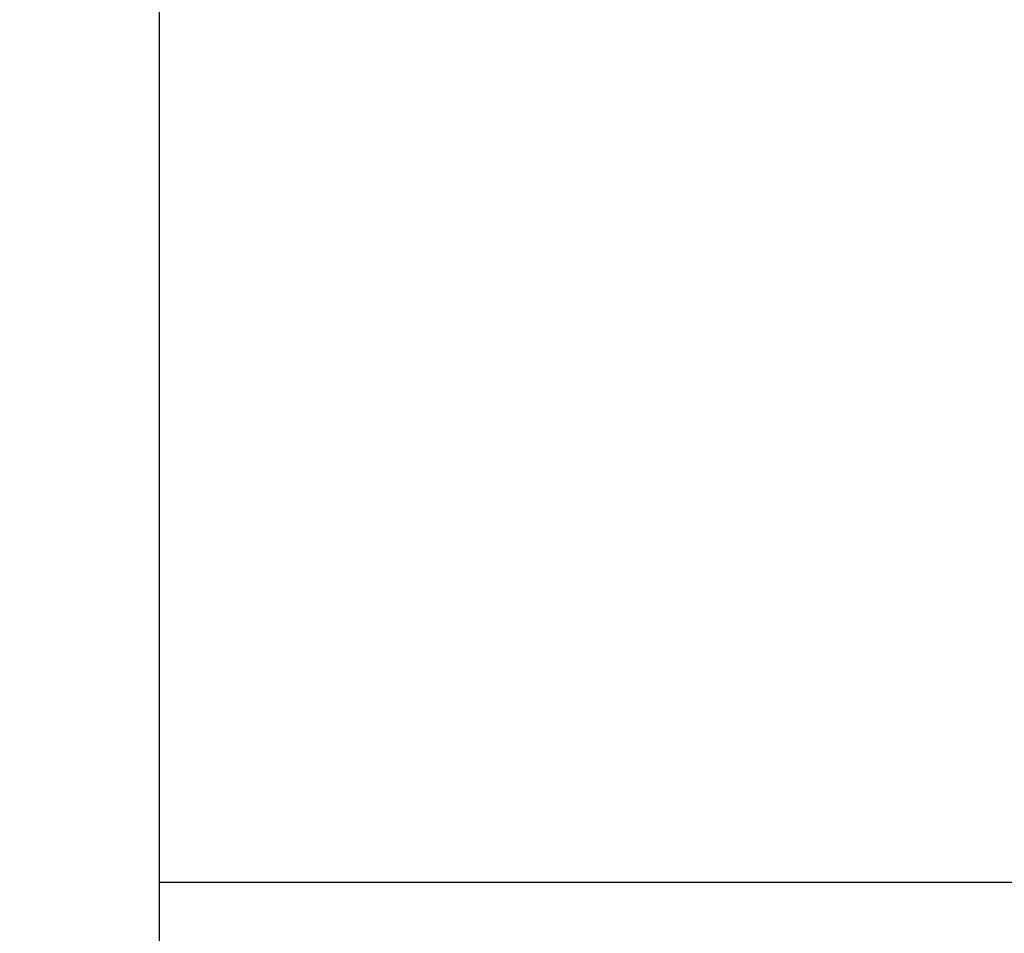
# Model space of a CAD drawing. Extents: x 21 to 593, y 41 to 119.
# Tile 4 of 53: x 124 to 135, y 62 to 73. Entities that reach past the tile are written whole.
import ezdxf

# ---------------------------------------------------------------- set-up
doc = ezdxf.new("R2010")
doc.units = 0
doc.header["$LTSCALE"] = 3
doc.header["$MEASUREMENT"] = 0
doc.header["$PDMODE"] = 1
doc.layers.get('DEFPOINTS').update_dxf_attribs({"linetype": 'CONTINUOUS'})
doc.layers.add('DIM', color=4, linetype='CONTINUOUS')
doc.layers.add('OUT', color=3, linetype='CONTINUOUS')
doc.styles.add('DIM-7', font='SIMPLEX.shx', dxfattribs={"width": 0.7, "bigfont": 'chineset.shx'})
doc.dimstyles.new('CNS', dxfattribs={"dimtxt": 3.5, "dimasz": 2.5, "dimexe": 1, "dimexo": 1.5, "dimgap": 0.09, "dimtad": 0, "dimdsep": 46, "dimtxsty": 'DIM-7', "dimcen": 0.09, "dimclrd": 1, "dimclre": 1, "dimclrt": 4, "dimadec": 0, "dimazin": 0, "dimtfac": 1, "dimtix": 1, "dimtmove": 2, "dimatfit": 3, "dimfxl": 1, "dimtvp": 0.971429, "dimtolj": 1, "dimarcsym": 0})

# ---------------------------------------------------------------- blocks, each defined once
blk = doc.blocks.new('*D4')
at = {"layer": 'DEFPOINTS', "color": 0, "transparency": 16777216}
for p in [(155.287, 63.965), (115.287, 53.965), (155.287, 41.593)]:
    blk.add_point(p, dxfattribs=at)
at = {"layer": 'DIM', "color": 0, "lineweight": -2, "transparency": 16777216}
for p, q in [((155.287, 62.915), (155.287, 40.893)), ((115.287, 52.915), (115.287, 40.893)), ((117.037, 41.593), (153.537, 41.593))]:
    blk.add_line(p, q, dxfattribs=at)
at = {"layer": 'DIM', "color": 0, "transparency": 16777216}
for points in [[(117.037, 41.885), (117.037, 41.302), (115.287, 41.593)], [(153.537, 41.885), (153.537, 41.302), (155.287, 41.593)]]:
    blk.add_solid(points, dxfattribs=at)
at = {"layer": 'DIM', "color": 0, "transparency": 16777216, "insert": (135.287, 43.378), "char_height": 2.45, "attachment_point": 5, "style": 'DIM-7'}
blk.add_mtext('\\A1;40', dxfattribs=at)

msp = doc.modelspace()

# ---------------------------------------------------------------- linework, layer by layer
at = {"layer": 'OUT', "color": 7}
for p, q in [((125.287, 98.965), (125.287, 53.965)), ((125.287, 62.465), (153.787, 62.465))]:
    msp.add_line(p, q, dxfattribs=at)

# ---------------------------------------------------------------- dimensions: what is measured, and where the dimension line sits
at = {"layer": 'DIM', "color": 7}
dim = msp.add_linear_dim(base=(155.287, 41.593), p1=(115.287, 53.965), p2=(155.287, 63.965), dimstyle='CNS', override={"dimscale": 0.7, "dimgap": 0.8, "dimtad": 1, "dimclrd": 0, "dimclre": 0, "dimclrt": 0, "dimadec": 1, "dimazin": 2, "dimtp": -0.03, "dimtm": 0.035, "dimtfac": 0.6, "dimtmove": 0}, dxfattribs=at)
dim.commit()
dim.dimension.update_dxf_attribs({"geometry": '*D4', "text_midpoint": (135.287, 43.378)})

doc.saveas('drawing.dxf')
